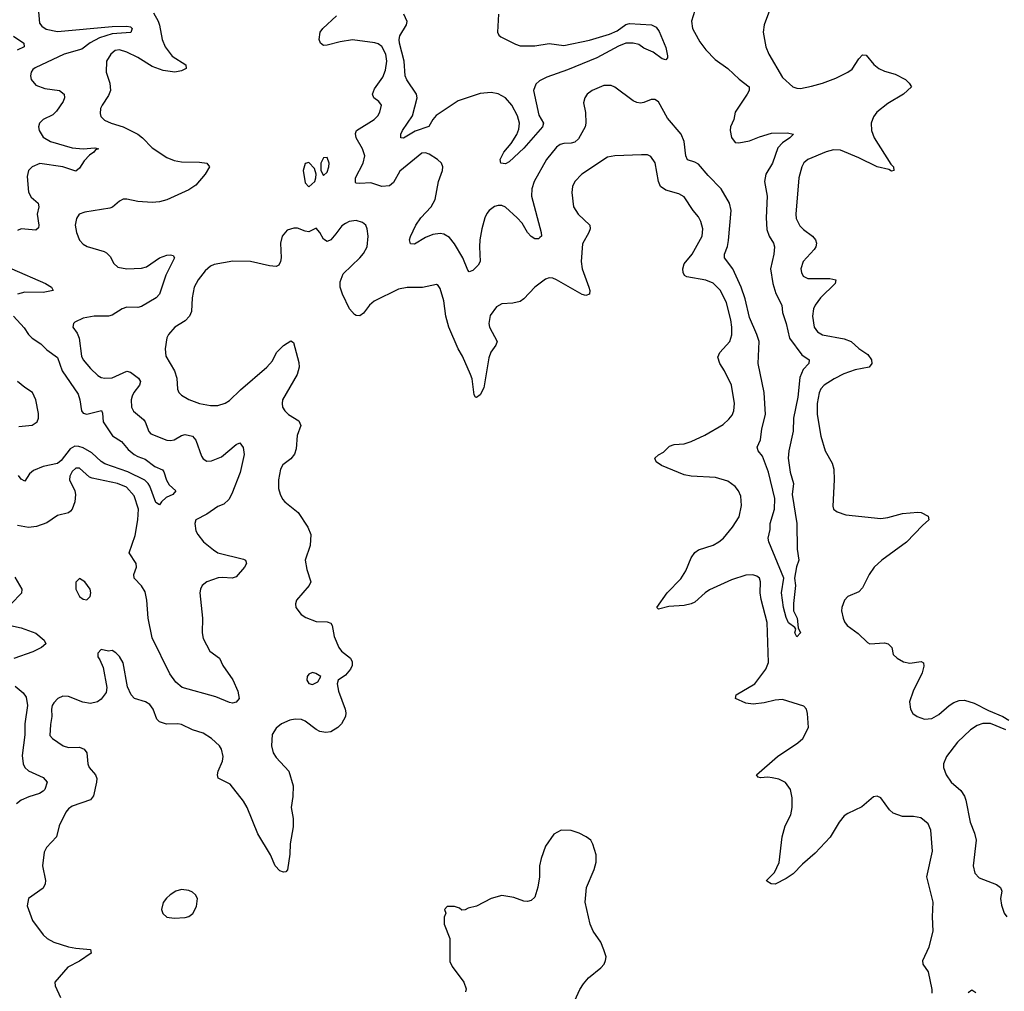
# Model space of a CAD drawing. Header units: inches. Extents: x 1771504 to 1971212, y 471788 to 643615.
# Tile 248 of 256: x 1813482 to 1818889, y 592420 to 597759. Entities that reach past the tile are written whole.
import ezdxf

# ---------------------------------------------------------------- set-up
doc = ezdxf.new("R2010")
doc.units = ezdxf.units.IN
doc.header["$MEASUREMENT"] = 0
doc.layers.add('B8519', color=7, linetype='Continuous')

msp = doc.modelspace()

# ---------------------------------------------------------------- linework, layer by layer
at = {"layer": 'B8519', "color": 5}
for points, elevation in [([(1813583.9, 597823.9), (1813590, 597740.5), (1813603, 597723), (1813627.4, 597707.4), (1813690, 597694.1), (1813990, 597721.4), (1814070, 597723.8), (1814090, 597719.1), (1814100.2, 597710), (1814091.3, 597688.7), (1813990, 597680.9), (1813920.8, 597659.2), (1813869.2, 597630.8), (1813822.4, 597597.6), (1813726.7, 597570), (1813566.3, 597493.7), (1813554.4, 597485.6), (1813544, 597470), (1813541.3, 597450), (1813544.7, 597430), (1813570, 597399.5), (1813620.1, 597380.1), (1813700.7, 597370), (1813726.3, 597350), (1813728, 597330), (1813721.3, 597310), (1813684.7, 597255.3), (1813664, 597236), (1813610.4, 597210), (1813590.3, 597190), (1813584.9, 597170), (1813587.9, 597150), (1813610, 597113.1), (1813650, 597088.9), (1813770, 597054.4), (1813830, 597050.1), (1813894.8, 597054.8), (1813914, 597050), (1813897.2, 597042.8), (1813888.8, 597030), (1813865.5, 597014.5), (1813836.5, 596983.5), (1813810, 596942.6), (1813790, 596925.6), (1813718, 596950), (1813592, 596968), (1813549.5, 596950.5), (1813530.3, 596930), (1813522.8, 596897.2), (1813530.2, 596810.2), (1813544.1, 596784.1), (1813582.3, 596750), (1813587.1, 596730), (1813578.4, 596690), (1813587.7, 596630), (1813584.8, 596615.2), (1813570, 596603.1), (1813490.2, 596609.8), (1813470, 596601.1)], 440), ([(1817190, 597809.8), (1817170.1, 597750), (1817177, 597710), (1817186.6, 597690), (1817217.2, 597637.2), (1817250, 597593.8), (1817300.8, 597540.8), (1817370.4, 597490), (1817432, 597432), (1817488, 597390), (1817488, 597370), (1817477.1, 597350), (1817410.4, 597250), (1817403.1, 597210), (1817385.2, 597170), (1817382.8, 597150), (1817390, 597110.8), (1817410, 597084.9), (1817430, 597082), (1817490, 597093.7), (1817544.1, 597115.9), (1817610, 597134.7), (1817697.1, 597137.1), (1817730.7, 597130), (1817710.6, 597110), (1817670, 597082.2), (1817645.7, 597054.3), (1817615.8, 596970), (1817579.1, 596910), (1817572.4, 596870), (1817586.6, 596790), (1817581.5, 596670), (1817585.5, 596605.5), (1817596.6, 596570), (1817620.6, 596530), (1817626.4, 596510), (1817623.5, 596470), (1817604.6, 596390), (1817617, 596310), (1817634.6, 596254.6), (1817667.6, 596190), (1817670.2, 596150), (1817691.5, 596090), (1817709.7, 596009.7), (1817777.6, 595917.6), (1817817.1, 595890), (1817814.6, 595870), (1817783.9, 595836.1), (1817766.3, 595793.7), (1817755.1, 595684.9), (1817731.7, 595570), (1817730, 595497.2), (1817705, 595390), (1817702.7, 595350), (1817713.4, 595273.4), (1817731.3, 595210), (1817724, 595150), (1817748.9, 594990), (1817752, 594850), (1817760.7, 594790), (1817747.2, 594752.8), (1817736.4, 594690), (1817742, 594650), (1817730.4, 594550.4), (1817730.4, 594510.4), (1817750.4, 594470), (1817756.9, 594416.9), (1817770.4, 594389.6), (1817750, 594368.7), (1817739, 594390), (1817744, 594410), (1817739.3, 594419.3), (1817704.2, 594444.2), (1817690, 594474), (1817675.8, 594530), (1817665.7, 594610), (1817678, 594690), (1817596, 594890), (1817592.7, 594910), (1817602.9, 594957.1), (1817602.6, 594990), (1817627.4, 595070), (1817628.3, 595128.3), (1817593.6, 595273.6), (1817561, 595361), (1817537, 595390), (1817532, 595410), (1817549.8, 595450.2), (1817556.3, 595510), (1817577.2, 595590), (1817570.6, 595710), (1817537.7, 595870), (1817541.9, 595990), (1817529.9, 596030), (1817490, 596123.1), (1817465.4, 596225.4), (1817444.6, 596290), (1817398.1, 596390), (1817352.8, 596450), (1817352.3, 596470), (1817368.1, 596511.9), (1817374.8, 596545.2), (1817388.1, 596710), (1817379.9, 596750), (1817334.7, 596830), (1817262.6, 596902.6), (1817210, 596964.1), (1817190, 596975.5), (1817148.6, 596988.6), (1817139.4, 597010), (1817129.9, 597090), (1817114.9, 597130), (1817038.3, 597218.3), (1816990, 597307.3), (1816970, 597320.7), (1816950, 597320.7), (1816910, 597303.6), (1816890, 597300.5), (1816870, 597304.2), (1816850, 597313.6), (1816750, 597387.8), (1816730, 597396.9), (1816690, 597398), (1816624.9, 597370), (1816598, 597350), (1816584.9, 597330), (1816578.3, 597301.7), (1816588.2, 597248.2), (1816591.3, 597190), (1816587.1, 597170), (1816550, 597104.4), (1816530, 597086.3), (1816510, 597080.7), (1816470, 597078.9), (1816450, 597072.5), (1816430, 597058), (1816373.8, 596990), (1816306.5, 596870), (1816294.2, 596830), (1816293.2, 596790), (1816344.9, 596590), (1816347.3, 596570), (1816338.7, 596561.3), (1816330, 596555.1), (1816310, 596554.5), (1816290, 596567), (1816270, 596589.6), (1816240.3, 596640.3), (1816212.7, 596670), (1816150, 596728.1), (1816130, 596738.5), (1816110, 596738.5), (1816090, 596731.6), (1816059.7, 596710), (1816046.5, 596693.5), (1816036.2, 596670), (1816018.7, 596610), (1816008.5, 596548.5), (1816006, 596510), (1816010.1, 596430), (1815999.7, 596410), (1815970, 596380.4), (1815950, 596373.6), (1815942.5, 596382.5), (1815915.1, 596450), (1815870, 596528), (1815841.8, 596561.8), (1815810, 596580.4), (1815790, 596584.8), (1815750, 596579.3), (1815710, 596562.4), (1815650, 596525.7), (1815627, 596527), (1815622.6, 596550), (1815627.9, 596567.9), (1815657.8, 596630), (1815684.8, 596670), (1815742.2, 596730), (1815763.7, 596770), (1815782.4, 596870), (1815803.6, 596930), (1815804.5, 596950), (1815798, 596970), (1815776, 596990), (1815730, 597019.7), (1815710, 597028), (1815690, 597026), (1815570, 596926.9), (1815535.3, 596864.7), (1815513.4, 596846.6), (1815470, 596841.7), (1815410, 596863.2), (1815350, 596858.5), (1815330, 596860.5), (1815325.1, 596865.1), (1815326.1, 596890), (1815368.2, 596970), (1815376.3, 597010), (1815363.7, 597050), (1815329.8, 597110), (1815326.2, 597133.8), (1815331.8, 597150), (1815427.6, 597210), (1815447.8, 597230), (1815458.9, 597250), (1815469.4, 597290), (1815453.2, 597310), (1815426.6, 597330), (1815419.5, 597350), (1815430, 597378.8), (1815476.2, 597443.8), (1815490, 597481.6), (1815497.2, 597530), (1815492.5, 597570), (1815470, 597611), (1815450, 597625.3), (1815431.2, 597631.2), (1815310, 597647.7), (1815242.2, 597637.8), (1815170, 597618), (1815150, 597617), (1815132.7, 597630), (1815126, 597650), (1815131.6, 597690), (1815145.6, 597710), (1815220.7, 597779.3)], 460), ([(1817599.6, 597810), (1817570.3, 597730), (1817564.9, 597690), (1817579.6, 597610), (1817596.1, 597570), (1817670, 597440.4), (1817728.2, 597390), (1817750, 597381.7), (1817770, 597381.1), (1817830, 597392.7), (1817890, 597410.2), (1817962.9, 597437.1), (1818029.4, 597470), (1818053.2, 597486.8), (1818090, 597543.8), (1818110, 597565.5), (1818130, 597563), (1818172.3, 597512.3), (1818199.1, 597490), (1818230, 597476), (1818290, 597459.6), (1818346.8, 597430), (1818366.8, 597410), (1818378.8, 597390), (1818334.4, 597350), (1818250, 597298.8), (1818189, 597251), (1818170, 597225.1), (1818157.6, 597190), (1818158.8, 597150), (1818173.8, 597110), (1818265.1, 596965.1), (1818280.7, 596950), (1818282, 596930), (1818270, 596927), (1818254.8, 596934.8), (1818190, 596950.7), (1818090, 596999.9), (1817990, 597041.8), (1817950, 597043.8), (1817910, 597033.6), (1817808.9, 596990), (1817788.4, 596971.6), (1817776.2, 596950), (1817760.2, 596890), (1817743.5, 596690), (1817746, 596666), (1817766, 596626), (1817785.9, 596605.9), (1817835.2, 596570), (1817852.2, 596550), (1817857.6, 596530), (1817854, 596510), (1817844.3, 596495.7), (1817784.9, 596430), (1817771.7, 596390), (1817774.6, 596370), (1817784.6, 596350), (1817810, 596336.1), (1817930, 596336.8), (1817963, 596330), (1817959.6, 596310), (1817880.1, 596230), (1817850.1, 596190), (1817840.8, 596170), (1817835.5, 596130), (1817845.2, 596070), (1817863.4, 596043.4), (1817890, 596026.8), (1818010, 596005.6), (1818048.4, 595990), (1818090, 595951.8), (1818138.8, 595918.8), (1818159, 595890), (1818161.7, 595870), (1818147.3, 595850), (1818070, 595834.9), (1818006.8, 595813.2), (1817953.8, 595786.2), (1817899.6, 595750), (1817882, 595730), (1817871.5, 595708.5), (1817861.6, 595650), (1817860.9, 595590), (1817881.3, 595470), (1817905.5, 595390), (1817942.5, 595322.5), (1817952.3, 595290), (1817954, 595230), (1817946.6, 595086.6), (1817950.8, 595070), (1817970, 595054), (1818018, 595038), (1818210, 595018.4), (1818250, 595023.7), (1818330, 595044.9), (1818413.5, 595053.5), (1818431.8, 595051.8), (1818470.4, 595030.4), (1818474.8, 595010), (1818439.5, 594980.5), (1818352.3, 594887.7), (1818216.5, 594790), (1818173.4, 594750), (1818146, 594710), (1818110, 594637), (1818090, 594615.1), (1818030.2, 594589.8), (1818010.4, 594570), (1817996, 594530), (1817994.6, 594510), (1818003.1, 594470), (1818010.4, 594450), (1818024.9, 594430), (1818086.5, 594386.5), (1818137.3, 594337.3), (1818150.2, 594330.2), (1818230, 594334.7), (1818250.7, 594330), (1818270.4, 594310), (1818279.1, 594270), (1818300.7, 594250), (1818336, 594230), (1818370, 594223.6), (1818432.2, 594232.2), (1818444.9, 594224.9), (1818446.7, 594206.7), (1818437.6, 594170), (1818388.8, 594070), (1818368.4, 594010), (1818373, 593970), (1818387.2, 593947.2), (1818410.3, 593930.3), (1818450, 593915.8), (1818490, 593919), (1818530, 593941.5), (1818585.4, 593990), (1818612.3, 594007.7), (1818641.3, 594018.7), (1818670, 594020.6), (1818723.7, 594003.7), (1818802.7, 593962.7), (1818880.5, 593930), (1818913, 593910)], 480), ([(1814216.3, 597796.3), (1814241.3, 597750), (1814249.3, 597729.3), (1814263.5, 597650), (1814280.6, 597610), (1814318.4, 597558.4), (1814394.8, 597510), (1814396, 597490), (1814370, 597477), (1814334, 597470), (1814270, 597479.2), (1814210, 597501.2), (1814130, 597551), (1814070, 597580.7), (1814030, 597592.9), (1814006.4, 597590), (1813981.5, 597570), (1813959.2, 597530), (1813955.8, 597470), (1813976.5, 597410), (1813979.8, 597370), (1813970, 597342), (1813934, 597290), (1813926.3, 597270), (1813924.2, 597244.2), (1813927.7, 597227.7), (1813947.5, 597207.5), (1813984.9, 597190), (1814050.1, 597170.1), (1814130, 597129.2), (1814156.9, 597110), (1814210, 597055.6), (1814290, 597000.7), (1814330, 596984.9), (1814370, 596978), (1814470, 596976), (1814510, 596970.4), (1814524, 596950), (1814500.5, 596910), (1814448.4, 596850), (1814410, 596823.5), (1814290, 596768.8), (1814250, 596757.2), (1814210, 596754.5), (1814130, 596760.4), (1814070, 596772.8), (1814050, 596771.8), (1814030, 596762), (1813991.2, 596728.8), (1813976.7, 596723.3), (1813838.7, 596701.3), (1813808, 596690), (1813793.7, 596666.3), (1813787.2, 596630), (1813793.7, 596590), (1813810, 596547.7), (1813830, 596525.5), (1813851.8, 596511.8), (1813945.5, 596485.5), (1813958.2, 596478.2), (1813977.8, 596457.8), (1813998.5, 596418.5), (1814019.9, 596399.9), (1814070.2, 596390.2), (1814150, 596393.4), (1814178.5, 596401.5), (1814250, 596450.3), (1814290, 596464.4), (1814310, 596467.7), (1814324, 596464), (1814332.4, 596450), (1814284.9, 596355.1), (1814250.2, 596250), (1814231.8, 596230), (1814150, 596183.8), (1814130, 596177.8), (1814070, 596178.7), (1814044.9, 596170), (1813990, 596135.8), (1813970.2, 596129.8), (1813890, 596129.7), (1813830, 596119.7), (1813783.7, 596096.3), (1813777.3, 596090), (1813774, 596070), (1813796.9, 596036.9), (1813809.2, 596009.2), (1813821.3, 595910), (1813830, 595890.5), (1813870, 595841.7), (1813910, 595803.6), (1813930, 595792.7), (1813949.2, 595789.2), (1813990, 595791.9), (1814070, 595828.4), (1814090, 595822.6), (1814134.9, 595790), (1814146, 595770), (1814140.2, 595750), (1814108.6, 595710), (1814099, 595690), (1814093.5, 595670), (1814095.8, 595630), (1814107.3, 595607.3), (1814161.8, 595561.8), (1814170.2, 595550), (1814190, 595496.4), (1814202.5, 595482.5), (1814290, 595449.1), (1814310, 595446.7), (1814330, 595450.2), (1814370, 595474.7), (1814390, 595479.2), (1814430.8, 595470.8), (1814448.6, 595448.6), (1814480.4, 595360.4), (1814490, 595346), (1814510, 595333.4), (1814534.2, 595334.2), (1814590, 595357.6), (1814670, 595424.6), (1814690, 595434.4), (1814708.3, 595408.3), (1814714.2, 595370), (1814693, 595270), (1814647.1, 595152.9), (1814630, 595122), (1814603.6, 595096.4), (1814570, 595083.5), (1814510, 595041.1), (1814448.8, 595011.2), (1814443, 594990), (1814448.7, 594950), (1814459.5, 594930), (1814490.4, 594890), (1814545.3, 594845.3), (1814570, 594829), (1814710, 594795.5), (1814721, 594790), (1814723.5, 594783.5), (1814726.8, 594770), (1814716.3, 594750), (1814670, 594698), (1814649.1, 594690.9), (1814594.6, 594694.6), (1814571.6, 594691.6), (1814508.5, 594670), (1814483.6, 594650), (1814474, 594630), (1814471.4, 594610), (1814484.9, 594470), (1814484, 594390), (1814490, 594358.8), (1814525.3, 594290), (1814579.1, 594250), (1814598, 594210), (1814651.9, 594131.9), (1814679.3, 594070), (1814687.3, 594030), (1814670, 594009.2), (1814650, 594003.7), (1814633.4, 594006.6), (1814558, 594038), (1814373.2, 594090), (1814339, 594119), (1814305.4, 594165.4), (1814210, 594362.7), (1814187.6, 594470), (1814179.9, 594570), (1814170, 594615.1), (1814150, 594647.3), (1814109.7, 594690), (1814108.6, 594710), (1814123.1, 594750), (1814121.1, 594770), (1814083.5, 594830), (1814115.8, 594924.2), (1814131.2, 595010), (1814134.5, 595070), (1814110, 595142.6), (1814068.6, 595190), (1814018.4, 595210), (1813879, 595239), (1813865.4, 595245.4), (1813810, 595295.1), (1813790, 595295.1), (1813770, 595275.8), (1813757.3, 595250), (1813756, 595230), (1813784.6, 595170), (1813787.9, 595150), (1813784.7, 595110), (1813770.2, 595070), (1813761.1, 595058.9), (1813750, 595049.8), (1813690, 595034.5), (1813630, 594994.2), (1813573.4, 594973.4), (1813530, 594969.6), (1813470, 594979.5)], 460), ([(1816111.8, 597790), (1816105.2, 597690), (1816113, 597673), (1816124.4, 597664.4), (1816204.2, 597624.2), (1816230, 597616), (1816310, 597614.4), (1816390, 597627.5), (1816470, 597616.5), (1816610, 597646.3), (1816720.4, 597679.6), (1816762.2, 597697.8), (1816810, 597732.2), (1816830, 597738.7), (1816951.1, 597731.1), (1816977.8, 597717.8), (1816994.1, 597694.1), (1817030, 597606), (1817039.9, 597560.1), (1817038.8, 597550), (1817030, 597539), (1817010, 597543.7), (1816959.8, 597579.8), (1816910, 597602.4), (1816881.7, 597621.7), (1816849.8, 597629.8), (1816810, 597628.9), (1816770, 597613.8), (1816650.4, 597549.6), (1816490, 597483.7), (1816376.5, 597443.5), (1816336.4, 597423.6), (1816315.9, 597404.1), (1816303, 597370), (1816333.4, 597233.4), (1816359, 597190), (1816352.4, 597170), (1816250, 597052.8), (1816170, 596977.6), (1816150, 596967.3), (1816124, 596970), (1816120.7, 596990), (1816140.4, 597030), (1816180.6, 597079.4), (1816212.1, 597127.9), (1816223.3, 597156.7), (1816226.9, 597190), (1816216.2, 597230), (1816184.6, 597290), (1816150, 597329.9), (1816110, 597351.6), (1816070, 597357.9), (1816010, 597353.6), (1815890, 597312.9), (1815768.3, 597231.7), (1815749.7, 597210.3), (1815727.8, 597172.2), (1815653.8, 597146.2), (1815590, 597107.2), (1815574, 597110), (1815574.3, 597130), (1815583.5, 597150), (1815639.2, 597230), (1815664.1, 597330), (1815660.2, 597350), (1815607.4, 597427.4), (1815597.8, 597450), (1815593.5, 597530), (1815566.7, 597630), (1815564.7, 597650), (1815569.6, 597670.4), (1815605.6, 597730), (1815609.7, 597749.7), (1815591.3, 597790)], 440), ([(1813447.6, 597667.6), (1813503.9, 597630), (1813506, 597610), (1813467.9, 597592.1)], 420), ([(1818492.7, 592410), (1818492.3, 592430), (1818471.9, 592528.1), (1818442.7, 592570), (1818440.7, 592590), (1818475.9, 592664.1), (1818498.5, 592750), (1818494.6, 592830), (1818497.9, 592910), (1818463.9, 593050), (1818493.6, 593190), (1818485.8, 593305.8), (1818470, 593339.7), (1818430, 593372.9), (1818390, 593381.4), (1818330, 593380.3), (1818279.1, 593399.1), (1818257.4, 593417.4), (1818210, 593482.7), (1818190, 593493.2), (1818170, 593489.3), (1818106.7, 593433.3), (1818030, 593397.6), (1818010, 593383.6), (1817981.3, 593350), (1817932.6, 593267.4), (1817850, 593178.7), (1817780.4, 593119.6), (1817730, 593065.4), (1817690, 593039.7), (1817630, 593009.6), (1817608, 593010), (1817584.7, 593024.7), (1817582, 593030), (1817626.6, 593073.4), (1817651.6, 593128.4), (1817668.3, 593270), (1817685.4, 593330), (1817715.8, 593390), (1817723.5, 593430), (1817723.8, 593483.8), (1817715.1, 593530), (1817687.3, 593567.3), (1817650, 593585.1), (1817613.2, 593593.2), (1817590, 593596.9), (1817550, 593592.7), (1817536.5, 593596.5), (1817527.3, 593610), (1817643.6, 593710), (1817754.8, 593785.2), (1817781.6, 593810), (1817813.3, 593870), (1817807.5, 593947.5), (1817802.7, 593970), (1817787.3, 593987.3), (1817670, 594023.1), (1817630, 594020.9), (1817570, 594005), (1817510, 593998.8), (1817470, 594003.9), (1817412.7, 594030), (1817416, 594050), (1817518, 594110), (1817579.8, 594190), (1817593.2, 594226.8), (1817585.9, 594445.9), (1817553.1, 594573.1), (1817548.8, 594610), (1817549.8, 594670), (1817543.5, 594690), (1817530, 594702), (1817508.2, 594708.2), (1817470, 594705.9), (1817390, 594681.8), (1817270, 594625.4), (1817246.7, 594610), (1817190, 594559.1), (1817170, 594548.6), (1817130, 594540.3), (1817045.9, 594534.1), (1816990, 594519.3), (1816980.9, 594530), (1817036.8, 594610), (1817112.7, 594687.3), (1817139.2, 594730), (1817170, 594802), (1817188.8, 594831.2), (1817210, 594845.7), (1817290, 594871.3), (1817320.5, 594890), (1817346.6, 594910), (1817396.9, 594970), (1817432.9, 595027.1), (1817446.4, 595090), (1817441, 595141), (1817429.7, 595170), (1817410, 595193.3), (1817370, 595222.6), (1817302.9, 595242.9), (1817170, 595251.6), (1817130, 595258.8), (1817006.6, 595310), (1816977, 595330), (1816969.6, 595350), (1816990, 595368.2), (1817016.6, 595383.4), (1817050, 595415.3), (1817076.2, 595423.8), (1817130, 595429), (1817170, 595441.3), (1817244.1, 595475.9), (1817344.5, 595535.5), (1817376.6, 595563.4), (1817394.3, 595585.7), (1817403.9, 595610), (1817407.8, 595650), (1817389.8, 595750), (1817351.4, 595830), (1817325.7, 595870), (1817315.5, 595904.5), (1817327.4, 595930), (1817381.2, 595990), (1817392, 596028), (1817392.8, 596070), (1817386.9, 596110), (1817363, 596203), (1817329.8, 596270), (1817290.8, 596310.8), (1817250, 596328.1), (1817145.3, 596345.3), (1817133, 596353), (1817125, 596370), (1817123.2, 596390), (1817130, 596417.6), (1817174.6, 596470), (1817229.8, 596570), (1817234, 596610), (1817223.1, 596650), (1817210, 596675.1), (1817181, 596710), (1817130, 596785.7), (1817101.4, 596801.4), (1817030, 596821.5), (1817001.6, 596841.6), (1816989, 596870), (1816971.7, 596971.7), (1816947.3, 597007.3), (1816930, 597015.4), (1816897, 597017), (1816750, 597011.1), (1816710, 597002.6), (1816569.4, 596910.6), (1816530.3, 596870), (1816517.5, 596842.5), (1816513.2, 596810), (1816523.7, 596730), (1816548.4, 596690), (1816612.9, 596630), (1816614.7, 596610), (1816607.2, 596590), (1816572.7, 596527.3), (1816564.7, 596430), (1816570.2, 596390), (1816607.9, 596290), (1816612.7, 596270), (1816610.4, 596250), (1816590, 596243.5), (1816570, 596249), (1816430, 596328.9), (1816410, 596337.7), (1816390, 596339.8), (1816370, 596332.8), (1816310.3, 596290), (1816250, 596224.7), (1816230, 596211.2), (1816190, 596200.5), (1816130, 596198.4), (1816099.2, 596180.8), (1816066, 596134), (1816057.3, 596090), (1816060.8, 596070), (1816103.1, 595990), (1816097.1, 595970), (1816068.6, 595931.4), (1816058.9, 595901.1), (1816030, 595735.6), (1816010, 595697.6), (1815990, 595683.1), (1815984.4, 595684.4), (1815977, 595697), (1815965.9, 595785.9), (1815958.2, 595810), (1815913.2, 595910), (1815889.6, 595949.6), (1815838.4, 596070), (1815821.7, 596130), (1815810, 596213.2), (1815790, 596282), (1815779.1, 596299.1), (1815770, 596303.7), (1815693, 596287), (1815610, 596287.3), (1815562.5, 596277.5), (1815427.6, 596212.4), (1815403.2, 596190), (1815370, 596146.3), (1815350, 596131.3), (1815330, 596133.3), (1815319.8, 596139.8), (1815292.8, 596170), (1815253.7, 596250), (1815241.7, 596290), (1815240.7, 596319.3), (1815257.4, 596362.6), (1815350, 596450.5), (1815370, 596474), (1815389.5, 596510), (1815394.5, 596570), (1815389.4, 596610), (1815382.7, 596630), (1815365.1, 596645.1), (1815330, 596656.3), (1815291.3, 596650), (1815270, 596639.6), (1815250, 596626.6), (1815218.7, 596581.3), (1815190.3, 596549.7), (1815170, 596540.9), (1815150, 596552.7), (1815130, 596589), (1815110, 596613.2), (1815070, 596592.7), (1815050, 596596), (1815006.4, 596613.6), (1814986.4, 596613.6), (1814950, 596602), (1814922.8, 596570), (1814914.8, 596530), (1814917.3, 596450), (1814914, 596430), (1814904.7, 596410), (1814890, 596402.7), (1814854.4, 596405.6), (1814749.7, 596429.7), (1814652.1, 596432.1), (1814550, 596413.5), (1814530, 596404.8), (1814500.3, 596379.7), (1814462, 596330), (1814440.2, 596290), (1814428, 596230), (1814424.3, 596155.7), (1814414.7, 596130), (1814390, 596103.9), (1814334.4, 596070), (1814298.4, 596030), (1814290.4, 596010), (1814280.3, 595950), (1814284.6, 595910), (1814331.5, 595830), (1814344.4, 595790), (1814349.1, 595729.1), (1814356.4, 595710), (1814370, 595694.9), (1814410, 595671.7), (1814470, 595649.2), (1814530, 595639.1), (1814570, 595639.6), (1814610, 595651.7), (1814634.3, 595665.7), (1814694.9, 595725.1), (1814839.6, 595850), (1814870, 595884.9), (1814891.6, 595930), (1814930, 595968.2), (1814970, 595994), (1814984.5, 595984.5), (1815015.3, 595875.3), (1815017.1, 595850), (1815004.7, 595810), (1814925.5, 595670), (1814923.1, 595650), (1814925.7, 595630), (1814938.4, 595610), (1814957.1, 595590), (1815015.3, 595555.3), (1815026.3, 595530), (1815005.9, 595474.1), (1814999.5, 595400.5), (1814990, 595371.6), (1814970, 595346), (1814926.9, 595313.1), (1814914.3, 595290), (1814903.2, 595230), (1814903.6, 595183.6), (1814911.3, 595151.3), (1814924.8, 595124.8), (1814937.1, 595110), (1815011.7, 595051.7), (1815063.5, 594970), (1815079.7, 594930), (1815076.8, 594870), (1815049.2, 594790), (1815058, 594738), (1815080.4, 594670), (1815070.5, 594650), (1815001.6, 594570), (1814996.4, 594550), (1814998.4, 594530), (1815028, 594490), (1815053.3, 594473.3), (1815110, 594452.7), (1815170, 594450.6), (1815190, 594442.8), (1815198, 594430), (1815208.4, 594370), (1815234, 594310), (1815249.1, 594289.1), (1815298, 594250), (1815308, 594230), (1815307.3, 594210), (1815298.8, 594190), (1815270, 594157.2), (1815231.3, 594130), (1815226, 594110), (1815233, 594070), (1815268.2, 593970), (1815273, 593950), (1815270.6, 593930), (1815248.2, 593890), (1815228.5, 593870), (1815190, 593845.8), (1815162.2, 593842.2), (1815130, 593848), (1815110, 593858.3), (1815050, 593905.3), (1815030, 593913.7), (1814995.3, 593915.3), (1814965.5, 593910), (1814918.9, 593890), (1814890, 593865.7), (1814869, 593831), (1814864.6, 593770), (1814873.8, 593730), (1814890, 593704.4), (1814960.3, 593630), (1814983.7, 593550), (1814982, 593490), (1814973.1, 593430), (1814984, 593370), (1814983.2, 593323.2), (1814967.1, 593230), (1814965.5, 593174.5), (1814952.5, 593087.5), (1814942.8, 593077.2), (1814930, 593075.1), (1814910, 593082), (1814884.2, 593110), (1814859.6, 593170), (1814790, 593285.1), (1814730.8, 593430), (1814710, 593465.1), (1814638.4, 593558.4), (1814571, 593591), (1814567.4, 593610), (1814570.9, 593630), (1814594.6, 593685.4), (1814598.8, 593710), (1814590.7, 593750), (1814579.2, 593770), (1814535.4, 593810), (1814490, 593838.2), (1814430, 593857.6), (1814370, 593886), (1814350, 593889.8), (1814288.2, 593888.2), (1814250, 593900.7), (1814235.5, 593915.5), (1814214.8, 593970), (1814196.1, 593996.1), (1814172, 594010), (1814112, 594030), (1814093.6, 594050), (1814072.9, 594092.9), (1814050, 594225.2), (1814030, 594259.5), (1814010, 594280.9), (1813990, 594293.2), (1813969.2, 594289.2), (1813930, 594298), (1813910, 594279), (1813910, 594258), (1813922.4, 594242.4), (1813940.3, 594200.3), (1813960.5, 594090), (1813957.3, 594062.7), (1813930, 594025.1), (1813908.9, 594011.1), (1813870, 594001.3), (1813828.3, 594008.3), (1813750, 594039.6), (1813718, 594042), (1813691, 594030), (1813670, 594005.2), (1813660.5, 593990), (1813656.4, 593970), (1813658, 593930), (1813650, 593886), (1813646.7, 593826.7), (1813661, 593810), (1813720.7, 593770), (1813750, 593760.2), (1813810, 593761.5), (1813835.8, 593750), (1813850.3, 593730), (1813856.4, 593670), (1813863, 593650), (1813898.4, 593610), (1813905.7, 593590), (1813903.6, 593570), (1813886.3, 593493.7), (1813870, 593471.8), (1813770, 593438.4), (1813750, 593423.5), (1813736, 593404), (1813699, 593330), (1813683.8, 593270), (1813629.3, 593210.7), (1813615.9, 593184.1), (1813607.2, 593110), (1813623.6, 593030), (1813622.3, 593010), (1813610, 592986.3), (1813530.6, 592930), (1813522.4, 592890), (1813552.9, 592810), (1813610.1, 592730.1), (1813631.8, 592710), (1813669.6, 592689.6), (1813750, 592665.1), (1813790, 592656.8), (1813871, 592650), (1813874.8, 592630), (1813810, 592585.8), (1813746.6, 592553.4), (1813674.4, 592470), (1813675.8, 592450), (1813706.5, 592386.5)], 480), ([(1813438.4, 596390), (1813623.8, 596310), (1813655.5, 596290), (1813664.7, 596270), (1813610, 596260.3), (1813510, 596260.8), (1813470, 596251.1)], 440), ([(1813447.2, 596130), (1813505.7, 596065.7), (1813530.1, 596030), (1813550, 596009.1), (1813597.7, 595977.7), (1813630, 595945), (1813690, 595902), (1813715.4, 595830), (1813802.1, 595702.1), (1813812.4, 595670), (1813821.2, 595610), (1813830, 595597.4), (1813850, 595592.2), (1813931.1, 595611.1), (1813937.1, 595597.1), (1813939.4, 595550), (1813991.9, 595471.9), (1814041.2, 595441.2), (1814077.3, 595397.3), (1814110, 595370.1), (1814130, 595358.2), (1814170, 595344.7), (1814223, 595303), (1814265.3, 595285.3), (1814274.1, 595274.1), (1814287.9, 595227.9), (1814302.2, 595202.2), (1814338.4, 595170), (1814322.4, 595150), (1814286.8, 595133.2), (1814261.3, 595110), (1814250, 595093), (1814230, 595106.6), (1814195.7, 595195.7), (1814187.5, 595210), (1814168, 595228), (1814075.2, 595275.2), (1813950, 595318.8), (1813930, 595330.9), (1813878.1, 595378.1), (1813830, 595406), (1813805.7, 595414.3), (1813785.3, 595414.7), (1813759.1, 595400.9), (1813710, 595336.1), (1813690, 595320.4), (1813610, 595304.6), (1813557.9, 595282.1), (1813536.3, 595263.7), (1813510, 595223.6), (1813490, 595234.7), (1813474.9, 595254.9)], 440), ([(1813477.1, 595522.9), (1813550, 595530.2), (1813577.7, 595550), (1813584.4, 595570), (1813585.1, 595594.9), (1813569.7, 595670), (1813551.3, 595710), (1813510, 595737.3), (1813470, 595771.1)], 440), ([(1813455.2, 594695.2), (1813493.6, 594630), (1813491.8, 594608.2), (1813434.9, 594550)], 460), ([(1813430.4, 594430.4), (1813490, 594417.3), (1813570, 594388), (1813616.3, 594350), (1813624.7, 594330), (1813600.7, 594310), (1813553.9, 594286.1), (1813450, 594249.8)], 460), ([(1813457, 594097), (1813500.1, 594060.1), (1813516.8, 594036.8), (1813524.4, 593990), (1813510.1, 593890), (1813509.1, 593830), (1813495.3, 593715.3), (1813500.1, 593670), (1813510, 593650.3), (1813530, 593632.6), (1813610, 593594.9), (1813632, 593570), (1813619.6, 593530), (1813610, 593519.8), (1813590, 593506.3), (1813531.6, 593488.4), (1813490.5, 593470), (1813463.8, 593450)], 460), ([(1818896.8, 593856.8), (1818812.7, 593892.7), (1818770, 593892.7), (1818739.2, 593880.8), (1818703.1, 593856.9), (1818632.4, 593790), (1818571.4, 593710), (1818554.7, 593670), (1818554.7, 593650), (1818570.2, 593610), (1818597.3, 593570), (1818650, 593523.2), (1818670, 593492.2), (1818678.1, 593470), (1818701.5, 593350), (1818725.5, 593290), (1818734.1, 593250), (1818717.8, 593110), (1818726.5, 593070), (1818750, 593044), (1818846.6, 593006.6), (1818867.3, 592990), (1818874.9, 592970), (1818868.2, 592930), (1818873.8, 592893.8), (1818888.4, 592850), (1818902.4, 592830)], 480), ([(1816521.3, 592350), (1816557.4, 592430), (1816578.2, 592461.8), (1816606.2, 592493.8), (1816673.3, 592550), (1816691.1, 592570), (1816698.7, 592590), (1816701.6, 592610), (1816690, 592648.7), (1816672.3, 592690), (1816631.8, 592750), (1816614.7, 592790), (1816586.6, 592910), (1816595.1, 592990), (1816636.2, 593090), (1816647.3, 593130), (1816647.8, 593170), (1816630, 593229), (1816618, 593250), (1816592.7, 593270), (1816553.2, 593290), (1816510, 593304.2), (1816454.4, 593305.6), (1816415.6, 593284.4), (1816370, 593217.2), (1816344.9, 593150), (1816336.3, 593110), (1816336.3, 593050), (1816327.5, 592992.5), (1816310, 592938), (1816290, 592919), (1816270, 592913.2), (1816250, 592916), (1816195.9, 592935.9), (1816130, 592946.6), (1816070.5, 592929.5), (1815990, 592889), (1815943.6, 592876.4), (1815927.3, 592867.3), (1815910, 592866), (1815896.4, 592876.4), (1815870, 592886), (1815830, 592886), (1815814, 592870), (1815822, 592850), (1815812.7, 592827.3), (1815812, 592790), (1815844, 592710), (1815843.4, 592583.4), (1815855.9, 592555.9), (1815921, 592470), (1815933.7, 592433.7), (1815930, 592418)], 520), ([(1818732.9, 592412.9), (1818710, 592427.3), (1818690, 592411.8)], 480)]:
    msp.add_lwpolyline(points, dxfattribs=dict(at, elevation=elevation))
for points, elevation in [([(1815170, 597001.2), (1815150, 596999), (1815134.8, 596970), (1815136, 596930), (1815150, 596902), (1815170, 596921), (1815179.5, 596950), (1815182, 596970)], 480), ([(1815070, 596974), (1815050, 596968.7), (1815039.3, 596930), (1815050, 596862), (1815070, 596841), (1815102, 596870), (1815108.7, 596890), (1815109, 596910), (1815101.2, 596941.2)], 480), ([(1813810, 594688.7), (1813790.9, 594669.1), (1813790.7, 594630), (1813811, 594590), (1813830, 594574.8), (1813850, 594571), (1813869, 594590), (1813872.3, 594610), (1813869.2, 594630), (1813839, 594670)], 480), ([(1815090, 594171.2), (1815070, 594162), (1815060.4, 594150), (1815059.3, 594130), (1815070, 594110.8), (1815090, 594106.4), (1815119.1, 594120.9), (1815135.3, 594150), (1815107.3, 594167.3)], 480), ([(1814370, 592980.5), (1814338.8, 592970), (1814308.8, 592951.2), (1814288.6, 592931.4), (1814270, 592908.7), (1814260.5, 592870), (1814267.3, 592847.3), (1814290, 592828.2), (1814330, 592822), (1814390, 592826), (1814410, 592831), (1814432.1, 592847.9), (1814453.1, 592886.9), (1814457.6, 592930), (1814447.3, 592950), (1814430, 592964.2), (1814410, 592974.7)], 520)]:
    msp.add_lwpolyline(points, close=True, dxfattribs=dict(at, elevation=elevation))

doc.saveas('drawing.dxf')
